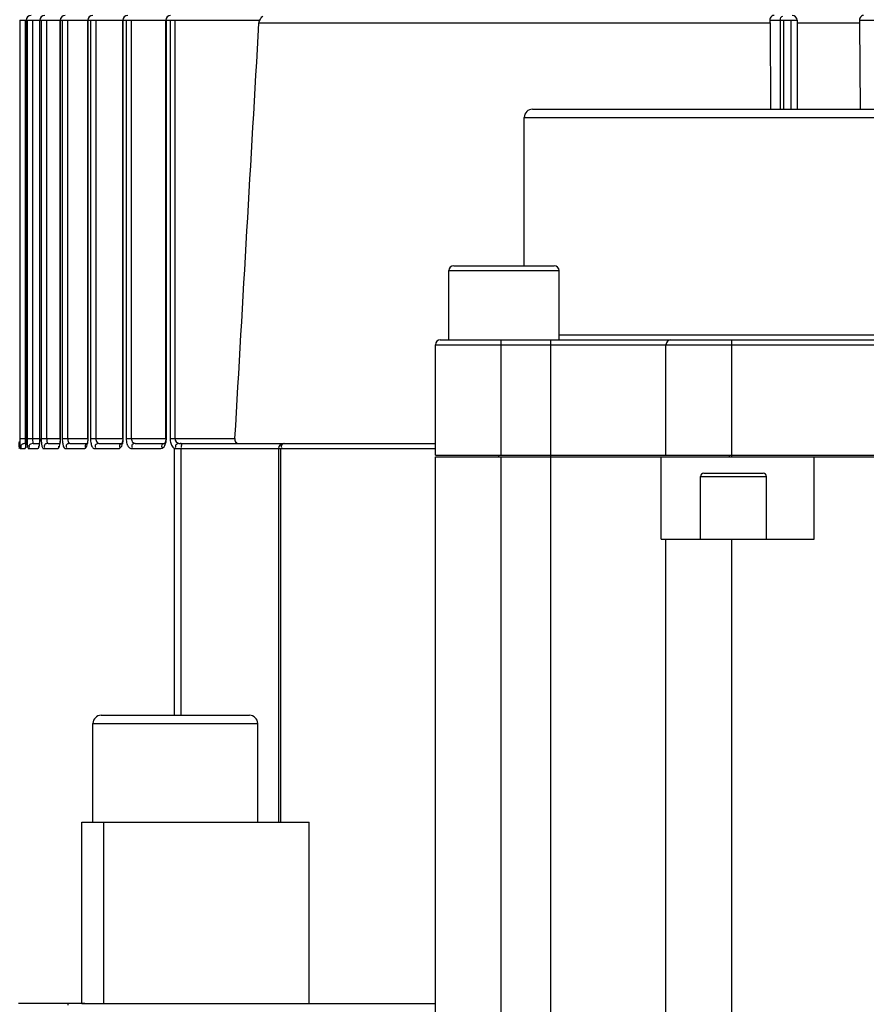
# Model space of a CAD drawing. Header units: millimetres. Extents: x 0 to 5940, y 0 to 4200.
# Tile 46 of 87: x 2819 to 2870, y 766 to 826. Entities that reach past the tile are written whole.
import ezdxf

# ---------------------------------------------------------------- set-up
doc = ezdxf.new("R2010")
doc.units = ezdxf.units.MM
doc.header["$LTSCALE"] = 326.7
doc.layers.get('0').update_dxf_attribs({"linetype": 'CONTINUOUS'})
for name, color, linetype in [('304304000126DXF_CONTINUOUS_LINE', 7, 'CONTINUOUS'), ('304304000136DXF_CONTINUOUS_LINE', 7, 'CONTINUOUS'), ('RB15-1-B-JSZL_DXF_DIMENSION', 7, 'CONTINUOUS')]:
    doc.layers.add(name, color=color, linetype=linetype)
doc.styles.get("Standard").update_dxf_attribs({"font": 'txt', "width": 0.7})
doc.dimstyles.new('DIMSTYLE_1', dxfattribs={"dimtxt": 85, "dimasz": 45, "dimexe": 1.5, "dimexo": 0, "dimtad": 1, "dimdsep": 46, "dimtxsty": 'Standard', "dimblk": '_FILLED', "dimblk1": '_FILLED', "dimblk2": '_FILLED', "dimcen": 0.09, "dimclrt": 5, "dimazin": 2, "dimtp": 1.2, "dimtm": 1.2, "dimtfac": 1, "dimtofl": 0, "dimtmove": 0, "dimatfit": 3, "dimldrblk": '_FILLED', "dimfxl": 0, "dimtolj": 1, "dimarcsym": 0})
doc.dimstyles.new('DIMSTYLE_2', dxfattribs={"dimtxt": 85, "dimasz": 45, "dimexe": 1.5, "dimexo": 0, "dimtad": 1, "dimdsep": 46, "dimtxsty": 'Standard', "dimblk": '_FILLED', "dimblk1": '_FILLED', "dimblk2": '_FILLED', "dimcen": 0.09, "dimclrt": 5, "dimazin": 2, "dimtp": 0.8, "dimtm": 0.8, "dimtfac": 1, "dimtofl": 0, "dimtmove": 0, "dimatfit": 3, "dimldrblk": '_FILLED', "dimfxl": 0, "dimtolj": 1, "dimarcsym": 0})

# ---------------------------------------------------------------- blocks, each defined once
blk = doc.blocks.new('_FILLED')
at = {"color": 0, "linetype": 'ByBlock'}
blk.add_solid([(0, 0), (-1, 0.1667), (-1, -0.1667)], dxfattribs=at)
blk = doc.blocks.new('*D1')
at = {"layer": 'RB15-1-B-JSZL_DXF_DIMENSION', "color": 2, "linetype": 'Continuous', "transparency": 16777216}
for p, q in [((2718.902, 681.882), (4558.483, 1083.106)), ((4194.219, 1003.657), (2718.902, 681.882)), ((4194.219, 1003.657), (4194.219, 1003.657))]:
    blk.add_line(p, q, dxfattribs=at)
at = {"layer": 'RB15-1-B-JSZL_DXF_DIMENSION', "color": 2, "linetype": 'Continuous', "transparency": 16777216, "xscale": 45, "yscale": 45, "zscale": 45, "rotation": 192.3029314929}
blk.add_blockref('_FILLED', (4194.219, 1003.657), dxfattribs=at)
blk = doc.blocks.new('*D2')
at = {"layer": 'RB15-1-B-JSZL_DXF_DIMENSION', "color": 2, "linetype": 'Continuous', "transparency": 16777216}
for p, q in [((2718.902, 681.882), (3698.6, 1219.86)), ((3144.9, 915.808), (2718.902, 681.882)), ((3144.9, 915.808), (3144.9, 915.808))]:
    blk.add_line(p, q, dxfattribs=at)
at = {"layer": 'RB15-1-B-JSZL_DXF_DIMENSION', "color": 2, "linetype": 'Continuous', "transparency": 16777216, "xscale": 45, "yscale": 45, "zscale": 45, "rotation": 208.7734168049}
blk.add_blockref('_FILLED', (3144.9, 915.808), dxfattribs=at)

msp = doc.modelspace()

# ---------------------------------------------------------------- linework, layer by layer
at = {"color": 2, "linetype": 'Continuous'}
msp.add_circle((2718.902, 681.882), 486, dxfattribs=at)
at = {"layer": '304304000126DXF_CONTINUOUS_LINE', "color": 9, "linetype": 'Continuous'}
for p, q in [((2818.669, 825.796), (2818.668, 825.782)), ((2818.668, 825.782), (2818.668, 800.382)), ((2818.668, 825.782), (2833.239, 825.782)), ((2819.005, 825.782), (2819.005, 800.382)), ((2819.064, 800.382), (2819.064, 825.782)), ((2819.113, 825.782), (2819.113, 800.382)), ((2819.448, 825.782), (2819.448, 800.382)), ((2819.893, 800.382), (2819.893, 825.782)), ((2819.974, 825.782), (2819.974, 800.382)), ((2820.304, 825.782), (2820.304, 800.382)), ((2821.141, 800.382), (2821.141, 825.782)), ((2821.255, 825.782), (2821.255, 800.382)), ((2821.579, 825.782), (2821.579, 800.382)), ((2822.82, 800.382), (2822.82, 825.782)), ((2822.968, 825.782), (2822.968, 800.382)), ((2823.285, 825.782), (2823.285, 800.382)), ((2824.953, 800.382), (2824.953, 825.782)), ((2825.137, 825.782), (2825.137, 800.382)), ((2825.444, 825.782), (2825.444, 800.382)), ((2827.574, 800.382), (2827.574, 825.782)), ((2827.797, 825.782), (2827.797, 800.382)), ((2828.092, 825.782), (2828.092, 800.382)), ((2864.212, 825.782), (2865.86, 825.782)), ((2864.844, 820.382), (2864.844, 825.782)), ((2865.055, 820.382), (2865.055, 825.782)), ((2865.476, 825.782), (2865.476, 820.382)), ((2869.648, 825.782), (2871.265, 825.782)), ((2864.218, 825.608), (2833.194, 825.608)), ((2869.653, 825.608), (2865.86, 825.608)), ((2818.668, 800.382), (2819.064, 800.382)), ((2819.113, 800.382), (2819.893, 800.382)), ((2819.974, 800.382), (2821.141, 800.382)), ((2821.255, 800.382), (2822.82, 800.382)), ((2822.968, 800.382), (2824.953, 800.382)), ((2825.137, 800.382), (2827.574, 800.382)), ((2827.797, 800.382), (2831.738, 800.382)), ((2828.418, 800.082), (2828.464, 800.082)), ((2818.699, 799.782), (2818.996, 799.782)), ((2819.191, 799.782), (2819.776, 799.782)), ((2820.1, 799.782), (2820.975, 799.782)), ((2821.43, 799.782), (2822.604, 799.782)), ((2823.194, 799.782), (2824.683, 799.782)), ((2825.418, 799.782), (2827.245, 799.782)), ((2828.076, 783.582), (2828.076, 799.791)), ((2828.42, 799.782), (2843.902, 799.782)), ((2828.476, 783.582), (2828.476, 799.782)), ((2834.507, 799.782), (2834.507, 777.082)), ((2823.115, 783.082), (2833.115, 783.082))]:
    msp.add_line(p, q, dxfattribs=at)
at = {"layer": '304304000126DXF_CONTINUOUS_LINE', "color": 7, "linetype": 'Continuous'}
for p, q in [((2819.062, 800.382), (2819.062, 825.782)), ((2819.887, 800.382), (2819.887, 825.782)), ((2821.129, 800.382), (2821.129, 825.782)), ((2822.801, 800.382), (2822.801, 825.782)), ((2824.924, 800.382), (2824.924, 825.782)), ((2827.533, 800.382), (2827.533, 825.782)), ((2865.86, 825.782), (2865.86, 820.382)), ((2864.218, 825.608), (2864.255, 820.382)), ((2869.653, 825.608), (2869.689, 820.382)), ((2818.998, 800.082), (2819.052, 800.082)), ((2819.039, 799.955), (2819.035, 799.928)), ((2819.489, 800.082), (2819.329, 800.035)), ((2819.489, 800.082), (2819.868, 800.082)), ((2819.859, 800.018), (2819.851, 799.982)), ((2819.874, 800.122), (2819.859, 800.018)), ((2820.393, 800.082), (2821.101, 800.082)), ((2821.097, 800.059), (2821.085, 800.017)), ((2821.119, 800.188), (2821.097, 800.059)), ((2821.717, 800.082), (2822.76, 800.082)), ((2822.751, 800.048), (2822.741, 800.026)), ((2822.78, 800.151), (2822.751, 800.048)), ((2823.473, 800.082), (2824.876, 800.082)), ((2824.859, 800.056), (2824.852, 800.046)), ((2824.876, 800.091), (2824.859, 800.056)), ((2824.896, 800.152), (2824.876, 800.091)), ((2825.687, 800.082), (2827.451, 800.082)), ((2827.46, 800.081), (2827.451, 800.069)), ((2827.502, 800.171), (2827.46, 800.081)), ((2828.464, 800.082), (2828.42, 800.082)), ((2828.469, 800.082), (2843.902, 800.082)), ((2834.385, 799.782), (2834.385, 777.082)), ((2823.615, 783.582), (2832.615, 783.582)), ((2823.115, 777.082), (2823.115, 783.082)), ((2833.115, 777.082), (2833.115, 783.082)), ((2822.44, 766.082), (2822.44, 777.082)), ((2822.44, 777.082), (2836.244, 777.082)), ((2823.781, 766.082), (2823.781, 777.082)), ((2836.244, 766.082), (2836.244, 777.082)), ((2822.623, 766.082), (2818.602, 766.082)), ((2821.602, 765.982), (2821.602, 766.082)), ((2822.44, 766.082), (2843.902, 766.082))]:
    msp.add_line(p, q, dxfattribs=at)
for points in [[(2833.194, 825.608), (2833.208, 825.697), (2833.239, 825.782)], [(2864.212, 825.782), (2864.216, 825.698), (2864.218, 825.608)], [(2869.648, 825.782), (2869.651, 825.698), (2869.653, 825.608)], [(2819.057, 800.156), (2819.049, 800.041), (2819.039, 799.955)], [(2819.062, 800.382), (2819.062, 800.293), (2819.057, 800.156)], [(2819.887, 800.382), (2819.884, 800.258), (2819.874, 800.122)], [(2821.129, 800.382), (2821.129, 800.356), (2821.119, 800.188)], [(2822.801, 800.382), (2822.8, 800.322), (2822.78, 800.151)], [(2824.924, 800.382), (2824.923, 800.333), (2824.896, 800.152)], [(2827.533, 800.382), (2827.531, 800.324), (2827.502, 800.171)]]:
    msp.add_lwpolyline(points, dxfattribs=at)
at = {"layer": '304304000126DXF_CONTINUOUS_LINE', "color": 9, "linetype": 'Continuous'}
msp.add_lwpolyline([(2828.339, 800.086), (2828.357, 800.084), (2828.381, 800.083), (2828.412, 800.082), (2828.418, 800.082)], dxfattribs=at)
at = {"layer": '304304000126DXF_CONTINUOUS_LINE', "color": 7, "linetype": 'Continuous'}
for centre, radius, start, end in [((2819.362, 825.782), 0.3, 90.00001, 180), ((2820.187, 825.782), 0.3, 90.00001, 180), ((2821.429, 825.782), 0.3, 90, 180), ((2823.101, 825.782), 0.3, 90, 180), ((2825.224, 825.782), 0.3, 90, 180), ((2827.833, 825.782), 0.3, 90, 180), ((2865.56, 825.782), 0.3, 0, 90), ((2834.685, 799.782), 0.3, 90, 180), ((2823.615, 783.082), 0.5, 90, 180), ((2832.615, 783.082), 0.5, 0, 90)]:
    msp.add_arc(centre, radius, start, end, dxfattribs=at)
at = {"layer": '304304000126DXF_CONTINUOUS_LINE', "color": 9, "linetype": 'Continuous'}
for centre, radius, start, end in [((2814.38, 800.383), 4.684, 357.7971, 359.97698), ((2816.951, 800.382), 2.942, 358.00072, 359.99242), ((2819.151, 800.384), 1.99, 354.75525, 359.94318), ((2826.539, 800.382), 1.035, 354.41962, 359.9537), ((2830.534, 799.934), 2.056, 180.07883, 182.56721)]:
    msp.add_arc(centre, radius, start, end, dxfattribs=at)
at = {"layer": '304304000126DXF_CONTINUOUS_LINE', "color": 7, "linetype": 'Continuous'}
for points in [[(2833.239, 825.782), (2833.286, 825.878), (2833.346, 825.977), (2833.434, 826.039)], [(2831.738, 800.382), (2832.222, 808.79), (2832.707, 817.199), (2833.194, 825.608)]]:
    msp.add_open_spline(points, degree=3, dxfattribs=at)
for points, knots in [([(2864.466, 826.082), (2864.368, 826.082), (2864.227, 825.964), (2864.21, 825.823), (2864.212, 825.782)], [0, 0, 0, 0, 0.701394, 1, 1, 1, 1]), ([(2869.9, 826.082), (2869.803, 826.082), (2869.663, 825.964), (2869.645, 825.824), (2869.648, 825.782)], [0, 0, 0, 0, 0.696513, 1, 1, 1, 1]), ([(2818.845, 800.05), (2818.838, 800.047), (2818.824, 800.041), (2818.811, 800.034), (2818.805, 800.03)], [0, 0, 0, 0, 0.507286, 1, 1, 1, 1]), ([(2818.998, 800.082), (2818.973, 800.082), (2818.92, 800.075), (2818.87, 800.061), (2818.845, 800.05)], [0, 0, 0, 0, 0.480751, 1, 1, 1, 1]), ([(2831.738, 800.382), (2831.734, 800.312), (2831.73, 800.231), (2831.8, 800.1), (2831.849, 800.148), (2831.863, 800.168)], [0, 0, 0, 0, 0.602144, 0.7878, 1, 1, 1, 1])]:
    msp.add_open_spline(points, degree=3, knots=knots, dxfattribs=at)
at = {"layer": '304304000126DXF_CONTINUOUS_LINE', "color": 9, "linetype": 'Continuous'}
for points in [[(2864.844, 825.782), (2864.844, 825.881), (2864.893, 826.041), (2864.993, 826.041)], [(2819.113, 800.382), (2819.113, 800.28), (2819.116, 800.178), (2819.124, 800.077)], [(2819.877, 800.081), (2819.885, 800.147), (2819.889, 800.213), (2819.891, 800.279)], [(2819.974, 800.382), (2819.974, 800.28), (2819.979, 800.178), (2819.991, 800.077)], [(2821.255, 800.382), (2821.255, 800.279), (2821.261, 800.177), (2821.279, 800.076)], [(2822.968, 800.382), (2822.968, 800.279), (2822.977, 800.175), (2823, 800.075)], [(2823, 800.075), (2823.016, 799.999), (2823.039, 799.923), (2823.082, 799.859)], [(2824.853, 800.065), (2824.793, 800.045), (2824.72, 799.994), (2824.72, 799.932)], [(2825.137, 800.382), (2825.137, 800.278), (2825.149, 800.173), (2825.177, 800.073)], [(2827.506, 800.082), (2827.416, 800.082), (2827.28, 800.022), (2827.28, 799.932)], [(2827.529, 800.081), (2827.55, 800.146), (2827.563, 800.214), (2827.569, 800.282)], [(2827.797, 800.382), (2827.797, 800.285), (2827.81, 800.188), (2827.838, 800.096)], [(2828.092, 800.382), (2828.092, 800.253), (2828.213, 800.109), (2828.339, 800.086)], [(2834.734, 800.082), (2834.652, 800.082), (2834.538, 800.014), (2834.538, 799.932)]]:
    msp.add_open_spline(points, degree=3, dxfattribs=at)
for points, knots in [([(2818.631, 799.782), (2818.669, 799.782), (2818.605, 800.01), (2818.649, 800.1), (2818.65, 800.203)], [0, 0, 0, 0, 0.268755, 1, 1, 1, 1]), ([(2818.668, 800.382), (2818.668, 800.314), (2818.674, 800.119), (2818.66, 799.919), (2818.692, 799.794)], [0, 0, 0, 0, 0.342454, 1, 1, 1, 1]), ([(2818.805, 800.03), (2818.787, 800.019), (2818.754, 799.993), (2818.739, 799.951), (2818.739, 799.932)], [0, 0, 0, 0, 0.522652, 1, 1, 1, 1]), ([(2818.996, 799.782), (2819.036, 799.782), (2819.031, 800.001), (2819.057, 800.1), (2819.061, 800.203)], [0, 0, 0, 0, 0.279403, 1, 1, 1, 1]), ([(2818.999, 800.088), (2818.999, 800.086), (2818.998, 800.085), (2818.999, 800.082), (2818.998, 800.082)], [0, 0, 0, 0, 0.741902, 1, 1, 1, 1]), ([(2819.005, 800.382), (2819.005, 800.348), (2819.004, 800.251), (2819.004, 800.153), (2818.999, 800.088)], [0, 0, 0, 0, 0.339357, 1, 1, 1, 1]), ([(2819.124, 800.077), (2819.126, 800.044), (2819.138, 799.949), (2819.142, 799.847), (2819.175, 799.794)], [0, 0, 0, 0, 0.350501, 1, 1, 1, 1]), ([(2819.324, 800.045), (2819.3, 800.033), (2819.255, 800.006), (2819.231, 799.955), (2819.231, 799.932)], [0, 0, 0, 0, 0.532532, 1, 1, 1, 1]), ([(2819.448, 800.382), (2819.448, 800.311), (2819.463, 800.239), (2819.458, 800.082), (2819.489, 800.082)], [0, 0, 0, 0, 0.693995, 1, 1, 1, 1]), ([(2819.776, 799.782), (2819.809, 799.782), (2819.854, 799.92), (2819.868, 800.007), (2819.877, 800.081)], [0, 0, 0, 0, 0.306666, 1, 1, 1, 1]), ([(2819.991, 800.077), (2819.995, 800.043), (2820.012, 799.948), (2820.028, 799.839), (2820.074, 799.794)], [0, 0, 0, 0, 0.343862, 1, 1, 1, 1]), ([(2820.393, 800.082), (2820.323, 800.082), (2820.167, 800.073), (2820.139, 799.89), (2820.176, 799.842)], [0, 0, 0, 0, 0.537801, 1, 1, 1, 1]), ([(2820.304, 800.382), (2820.304, 800.343), (2820.313, 800.252), (2820.326, 800.082), (2820.393, 800.082)], [0, 0, 0, 0, 0.360694, 1, 1, 1, 1]), ([(2820.975, 799.782), (2820.991, 799.782), (2821.095, 799.851), (2821.102, 799.983), (2821.118, 800.081)], [0, 0, 0, 0, 0.134514, 1, 1, 1, 1]), ([(2821.118, 800.081), (2821.121, 800.101), (2821.126, 800.141), (2821.131, 800.181), (2821.133, 800.202)], [0, 0, 0, 0, 0.490056, 1, 1, 1, 1]), ([(2821.279, 800.076), (2821.284, 800.042), (2821.306, 799.945), (2821.339, 799.833), (2821.395, 799.794)], [0, 0, 0, 0, 0.335536, 1, 1, 1, 1]), ([(2821.717, 800.082), (2821.648, 800.082), (2821.494, 800.071), (2821.468, 799.89), (2821.504, 799.842)], [0, 0, 0, 0, 0.533041, 1, 1, 1, 1]), ([(2821.579, 800.382), (2821.579, 800.343), (2821.586, 800.239), (2821.642, 800.082), (2821.717, 800.082)], [0, 0, 0, 0, 0.343703, 1, 1, 1, 1]), ([(2822.604, 799.782), (2822.623, 799.782), (2822.742, 799.837), (2822.769, 799.979), (2822.791, 800.08)], [0, 0, 0, 0, 0.158691, 1, 1, 1, 1]), ([(2822.745, 800.052), (2822.718, 800.04), (2822.668, 800.013), (2822.642, 799.957), (2822.642, 799.932)], [0, 0, 0, 0, 0.530064, 1, 1, 1, 1]), ([(2822.791, 800.08), (2822.795, 800.099), (2822.802, 800.138), (2822.808, 800.178), (2822.81, 800.198)], [0, 0, 0, 0, 0.489666, 1, 1, 1, 1]), ([(2822.81, 800.198), (2822.813, 800.228), (2822.819, 800.289), (2822.82, 800.351), (2822.82, 800.382)], [0, 0, 0, 0, 0.495271, 1, 1, 1, 1]), ([(2823.473, 800.082), (2823.407, 800.082), (2823.255, 800.068), (2823.231, 799.891), (2823.266, 799.842)], [0, 0, 0, 0, 0.526579, 1, 1, 1, 1]), ([(2823.285, 800.382), (2823.285, 800.341), (2823.295, 800.223), (2823.39, 800.082), (2823.473, 800.082)], [0, 0, 0, 0, 0.325755, 1, 1, 1, 1]), ([(2824.683, 799.782), (2824.707, 799.782), (2824.838, 799.827), (2824.888, 799.976), (2824.915, 800.081)], [0, 0, 0, 0, 0.17771, 1, 1, 1, 1]), ([(2824.955, 800.082), (2824.939, 800.082), (2824.904, 800.078), (2824.87, 800.07), (2824.853, 800.065)], [0, 0, 0, 0, 0.476703, 1, 1, 1, 1]), ([(2824.915, 800.081), (2824.92, 800.1), (2824.93, 800.141), (2824.937, 800.181), (2824.94, 800.202)], [0, 0, 0, 0, 0.491298, 1, 1, 1, 1]), ([(2824.94, 800.202), (2824.944, 800.231), (2824.951, 800.291), (2824.953, 800.351), (2824.953, 800.382)], [0, 0, 0, 0, 0.498367, 1, 1, 1, 1]), ([(2825.177, 800.073), (2825.181, 800.057), (2825.191, 800.024), (2825.203, 799.993), (2825.21, 799.978)], [0, 0, 0, 0, 0.514451, 1, 1, 1, 1]), ([(2825.21, 799.978), (2825.222, 799.949), (2825.263, 799.863), (2825.352, 799.782), (2825.418, 799.782)], [0, 0, 0, 0, 0.322144, 1, 1, 1, 1]), ([(2825.444, 800.382), (2825.444, 800.34), (2825.463, 800.205), (2825.593, 800.082), (2825.687, 800.082)], [0, 0, 0, 0, 0.308612, 1, 1, 1, 1]), ([(2825.687, 800.082), (2825.622, 800.082), (2825.474, 800.064), (2825.453, 799.891), (2825.487, 799.842)], [0, 0, 0, 0, 0.518196, 1, 1, 1, 1]), ([(2827.245, 799.782), (2827.341, 799.782), (2827.466, 799.908), (2827.515, 800.037), (2827.529, 800.081)], [0, 0, 0, 0, 0.673539, 1, 1, 1, 1]), ([(2827.838, 800.096), (2827.85, 800.057), (2827.896, 799.937), (2827.989, 799.819), (2828.076, 799.791)], [0, 0, 0, 0, 0.305798, 1, 1, 1, 1]), ([(2828.212, 800.048), (2828.189, 800.036), (2828.146, 800.007), (2828.122, 799.957), (2828.12, 799.933)], [0, 0, 0, 0, 0.519074, 1, 1, 1, 1]), ([(2828.339, 800.086), (2828.318, 800.085), (2828.275, 800.076), (2828.233, 800.059), (2828.212, 800.048)], [0, 0, 0, 0, 0.475364, 1, 1, 1, 1]), ([(2828.493, 800.082), (2828.48, 800.082), (2828.489, 800.002), (2828.478, 799.969), (2828.478, 799.932)], [0, 0, 0, 0, 0.255446, 1, 1, 1, 1]), ([(2818.69, 799.869), (2818.693, 799.864), (2818.698, 799.855), (2818.705, 799.847), (2818.708, 799.842)], [0, 0, 0, 0, 0.480741, 1, 1, 1, 1]), ([(2818.692, 799.794), (2818.693, 799.791), (2818.694, 799.787), (2818.697, 799.782), (2818.699, 799.782)], [0, 0, 0, 0, 0.684709, 1, 1, 1, 1]), ([(2818.739, 799.932), (2818.739, 799.917), (2818.746, 799.885), (2818.764, 799.857), (2818.776, 799.842)], [0, 0, 0, 0, 0.43818, 1, 1, 1, 1]), ([(2819.036, 799.932), (2819.036, 799.917), (2819.043, 799.885), (2819.061, 799.857), (2819.072, 799.842)], [0, 0, 0, 0, 0.438431, 1, 1, 1, 1]), ([(2819.175, 799.794), (2819.178, 799.791), (2819.182, 799.785), (2819.189, 799.782), (2819.191, 799.782)], [0, 0, 0, 0, 0.586382, 1, 1, 1, 1]), ([(2819.231, 799.932), (2819.231, 799.917), (2819.239, 799.885), (2819.257, 799.857), (2819.268, 799.842)], [0, 0, 0, 0, 0.438594, 1, 1, 1, 1]), ([(2819.816, 799.932), (2819.816, 799.917), (2819.823, 799.885), (2819.841, 799.857), (2819.852, 799.842)], [0, 0, 0, 0, 0.439084, 1, 1, 1, 1]), ([(2820.074, 799.794), (2820.078, 799.79), (2820.086, 799.784), (2820.096, 799.782), (2820.1, 799.782)], [0, 0, 0, 0, 0.543709, 1, 1, 1, 1]), ([(2821.014, 799.932), (2821.014, 799.917), (2821.021, 799.885), (2821.039, 799.857), (2821.05, 799.842)], [0, 0, 0, 0, 0.440083, 1, 1, 1, 1]), ([(2821.395, 799.794), (2821.4, 799.79), (2821.411, 799.784), (2821.424, 799.782), (2821.43, 799.782)], [0, 0, 0, 0, 0.524483, 1, 1, 1, 1]), ([(2822.642, 799.932), (2822.642, 799.917), (2822.649, 799.885), (2822.666, 799.857), (2822.677, 799.842)], [0, 0, 0, 0, 0.441427, 1, 1, 1, 1]), ([(2823.082, 799.859), (2823.097, 799.837), (2823.128, 799.8), (2823.174, 799.782), (2823.194, 799.782)], [0, 0, 0, 0, 0.564227, 1, 1, 1, 1]), ([(2824.72, 799.932), (2824.72, 799.917), (2824.727, 799.885), (2824.743, 799.857), (2824.753, 799.842)], [0, 0, 0, 0, 0.44312, 1, 1, 1, 1]), ([(2827.28, 799.932), (2827.28, 799.917), (2827.287, 799.885), (2827.303, 799.857), (2827.313, 799.842)], [0, 0, 0, 0, 0.445171, 1, 1, 1, 1]), ([(2828.076, 799.791), (2828.098, 799.789), (2828.212, 799.78), (2828.327, 799.781), (2828.42, 799.782)], [0, 0, 0, 0, 0.188922, 1, 1, 1, 1]), ([(2828.12, 799.933), (2828.119, 799.919), (2828.122, 799.889), (2828.135, 799.861), (2828.143, 799.847)], [0, 0, 0, 0, 0.453136, 1, 1, 1, 1]), ([(2834.538, 799.932), (2834.538, 799.917), (2834.543, 799.886), (2834.557, 799.857), (2834.566, 799.842)], [0, 0, 0, 0, 0.450723, 1, 1, 1, 1])]:
    msp.add_open_spline(points, degree=3, knots=knots, dxfattribs=at)
at = {"layer": '304304000136DXF_CONTINUOUS_LINE', "color": 7, "linetype": 'Continuous'}
for p, q in [((2849.802, 820.382), (2918.002, 820.382)), ((2849.302, 810.882), (2849.302, 819.882)), ((2845.014, 810.882), (2851.114, 810.882)), ((2844.714, 806.382), (2844.714, 810.582)), ((2851.414, 806.382), (2851.414, 810.582)), ((2843.902, 799.382), (2843.902, 806.082)), ((2844.202, 806.382), (2876.602, 806.382)), ((2857.902, 799.382), (2857.902, 806.082)), ((2843.902, 799.382), (2923.902, 799.382)), ((2847.759, 799.282), (2847.759, 799.382)), ((2850.902, 799.282), (2850.902, 799.382)), ((2861.759, 799.282), (2861.759, 799.382)), ((2861.902, 799.282), (2861.902, 799.382)), ((2843.902, 757.282), (2843.902, 799.282)), ((2843.902, 799.282), (2923.902, 799.282)), ((2857.611, 794.282), (2857.611, 799.282)), ((2866.902, 794.282), (2866.902, 799.282)), ((2860.201, 798.282), (2863.801, 798.282)), ((2860.001, 794.282), (2860.001, 798.082)), ((2864.001, 794.282), (2864.001, 798.082)), ((2857.611, 794.282), (2866.902, 794.282)), ((2857.902, 757.282), (2857.902, 794.282))]:
    msp.add_line(p, q, dxfattribs=at)
at = {"layer": '304304000136DXF_CONTINUOUS_LINE', "color": 9, "linetype": 'Continuous'}
for p, q in [((2849.302, 819.882), (2918.502, 819.882)), ((2844.714, 810.582), (2851.414, 810.582)), ((2851.414, 806.682), (2877.202, 806.682)), ((2843.902, 806.082), (2876.602, 806.082)), ((2847.902, 799.382), (2847.902, 806.382)), ((2850.902, 799.382), (2850.902, 806.382)), ((2861.902, 799.382), (2861.902, 806.382)), ((2847.902, 716.882), (2847.902, 799.282)), ((2850.902, 716.882), (2850.902, 799.282)), ((2860.001, 798.082), (2864.001, 798.082)), ((2861.902, 716.882), (2861.902, 794.282))]:
    msp.add_line(p, q, dxfattribs=at)
at = {"layer": '304304000136DXF_CONTINUOUS_LINE', "color": 7, "linetype": 'Continuous'}
for centre, radius, start, end in [((2849.802, 819.882), 0.5, 90, 180), ((2845.014, 810.582), 0.3, 90, 180), ((2851.114, 810.582), 0.3, 0, 90), ((2844.202, 806.082), 0.3, 90, 180), ((2858.202, 806.082), 0.3, 90, 180), ((2860.201, 798.082), 0.2, 90, 180), ((2863.801, 798.082), 0.2, 0, 90)]:
    msp.add_arc(centre, radius, start, end, dxfattribs=at)

# ---------------------------------------------------------------- dimensions: what is measured, and where the dimension line sits
at = {"layer": 'RB15-1-B-JSZL_DXF_DIMENSION', "color": 2, "linetype": 'Continuous'}
for mpoint, dimstyle, picture, middle in [((3144.9, 915.808), 'DIMSTYLE_2', '*D2', (3479.755, 1123.93)), ((4194.219, 1003.657), 'DIMSTYLE_1', '*D1', (4263.288, 1040.471))]:
    dim = msp.add_radius_dim(center=(2718.902, 681.882), mpoint=mpoint, text='R<>', dimstyle=dimstyle, override={"dimpost": '<>'}, dxfattribs=at)
    dim.commit()
    dim.dimension.update_dxf_attribs({"geometry": picture, "text_midpoint": middle, "dimtype": 164})

doc.saveas('drawing.dxf')
